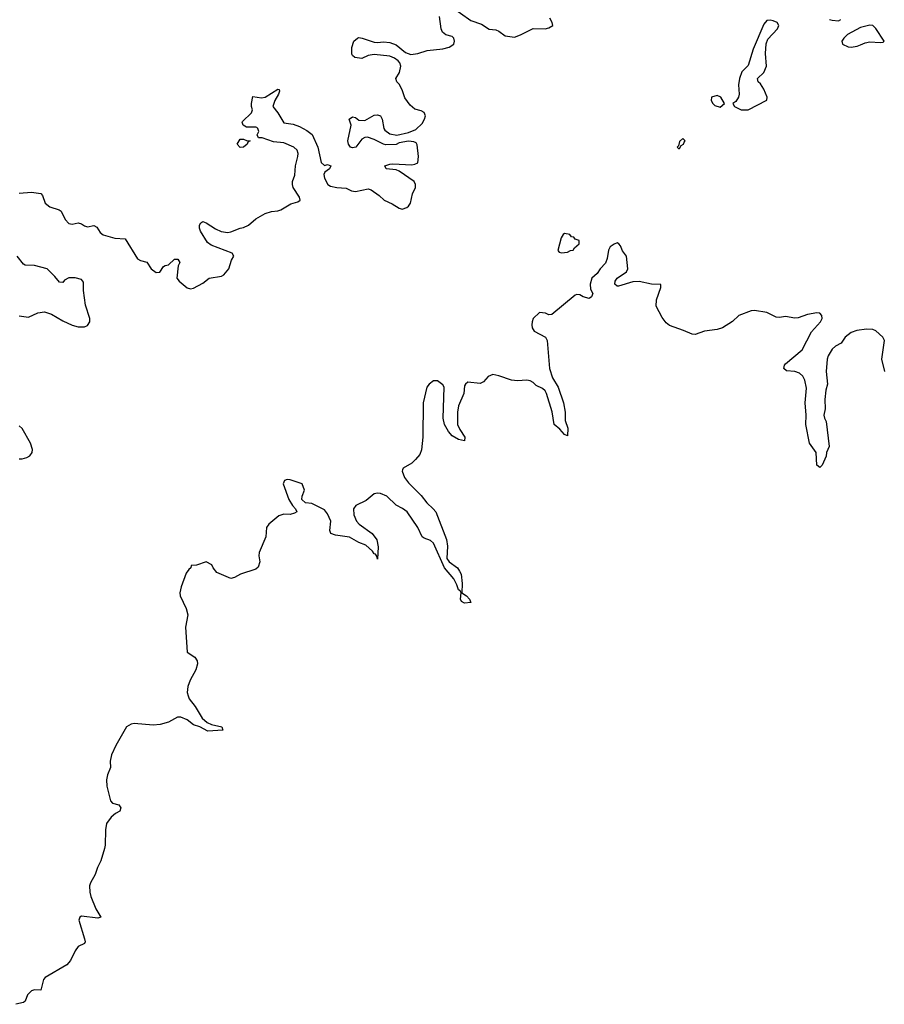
# Model space of a CAD drawing. Header units: inches. Extents: x 2535814 to 2694957, y 540737 to 728403.
# Tile 81 of 106: x 2561094 to 2566644, y 686570 to 692888. Entities that reach past the tile are written whole.
import ezdxf

# ---------------------------------------------------------------- set-up
doc = ezdxf.new("R2010")
doc.units = ezdxf.units.IN
doc.header["$MEASUREMENT"] = 0
doc.layers.add('C5668', color=7, linetype='Continuous')
doc.layers.add('C5669', color=7, linetype='Continuous')

msp = doc.modelspace()

# ---------------------------------------------------------------- linework, layer by layer
at = {"layer": 'C5668', "color": 5, "elevation": 20}
msp.add_lwpolyline([(2563551.9, 690000), (2563549.3, 689990), (2563564.7, 689950), (2563590, 689915.6), (2563670, 689834.9), (2563706.7, 689786.7), (2563749, 689750), (2563764.5, 689730), (2563832.9, 689552.9), (2563839.3, 689510), (2563834.9, 689430), (2563850.5, 689410), (2563904.4, 689370), (2563918, 689350), (2563926.7, 689330), (2563934.4, 689270), (2563932, 689210), (2563962, 689190), (2563982, 689170), (2563990, 689149), (2563950, 689144.5), (2563930, 689155.3), (2563923.7, 689170), (2563928.7, 689210), (2563922, 689222), (2563910, 689228.7), (2563900.8, 689260.8), (2563880, 689300), (2563819.7, 689370), (2563749.9, 689529.9), (2563730, 689545.8), (2563690, 689560.7), (2563678.2, 689570), (2563648.9, 689628.9), (2563580.2, 689730), (2563551.9, 689751.9), (2563510, 689773), (2563450, 689829.4), (2563410, 689847), (2563390, 689850.4), (2563370, 689845.9), (2563317.4, 689802.6), (2563252.2, 689770), (2563237.6, 689750), (2563239.5, 689710), (2563255.2, 689670), (2563273.1, 689650), (2563356.5, 689590), (2563385.7, 689550), (2563394.9, 689505.1), (2563390, 689426), (2563386, 689446), (2563378, 689458), (2563370, 689461.2), (2563358.5, 689478.5), (2563316.5, 689516.5), (2563270, 689533.5), (2563210, 689567.8), (2563120.4, 689580.4), (2563091.8, 689591.8), (2563084.5, 689610), (2563091.3, 689670), (2563070, 689718), (2563050, 689743.7), (2562970, 689784), (2562928.7, 689788.7), (2562906, 689810), (2562908, 689830), (2562922, 689870), (2562908, 689910), (2562830, 689935.3), (2562810, 689938), (2562794, 689930), (2562784.7, 689910), (2562821, 689810), (2562844.7, 689770), (2562864.7, 689750), (2562872, 689730), (2562858.8, 689721.2), (2562830, 689713.2), (2562790, 689715.1), (2562756.7, 689703.3), (2562694, 689650), (2562678.8, 689630), (2562674.8, 689570), (2562630.6, 689470), (2562628.1, 689448.1), (2562636.3, 689410), (2562625.5, 689374.5), (2562610, 689362.7), (2562511.3, 689330), (2562472.1, 689307.9), (2562450, 689302.7), (2562360.2, 689340.2), (2562335.3, 689370), (2562328, 689390), (2562290, 689408.7), (2562228.7, 689388.7), (2562194, 689386), (2562192, 689370), (2562179.6, 689360.4), (2562163.5, 689336.5), (2562130.7, 689249.3), (2562122.8, 689210), (2562124, 689190), (2562163, 689110), (2562173.4, 689070), (2562159.3, 688990), (2562168, 688830), (2562217.2, 688797.2), (2562233.4, 688773.4), (2562235.3, 688755.3), (2562224.8, 688715.2), (2562188.8, 688650), (2562174, 688610), (2562169, 688571), (2562174.7, 688550), (2562182.2, 688530), (2562219.8, 688479.8), (2562265.1, 688405.1), (2562298, 688378), (2562325.1, 688365.1), (2562390.6, 688350), (2562398, 688330), (2562302.7, 688322.7), (2562251.3, 688351.3), (2562210, 688364.2), (2562170, 688395.8), (2562127.7, 688412.3), (2562108, 688412), (2562050, 688380.7), (2561995.1, 688364.9), (2561950, 688361.3), (2561829, 688371), (2561810, 688368), (2561780.5, 688350), (2561710.6, 688230), (2561684, 688170), (2561674.8, 688130), (2561677.3, 688090), (2561656.7, 688043.3), (2561650.2, 688010), (2561652.4, 687970), (2561676.2, 687876.2), (2561690, 687860.5), (2561730.3, 687850.3), (2561744, 687830), (2561737.3, 687810), (2561710, 687794.5), (2561680.4, 687770), (2561650.4, 687730), (2561643.8, 687690), (2561642.4, 687590), (2561638.4, 687570), (2561615.2, 687490), (2561592.7, 687447.3), (2561578, 687402), (2561548.6, 687350), (2561543, 687330), (2561543.5, 687290), (2561550, 687261), (2561583.2, 687183.2), (2561614.8, 687130), (2561596.5, 687123.5), (2561490, 687136), (2561480.4, 687130), (2561473.1, 687110), (2561511, 686990), (2561513.6, 686970), (2561510, 686959.3), (2561470, 686940.8), (2561450, 686912.1), (2561419.5, 686850), (2561396, 686824), (2561257.7, 686742.3), (2561247.6, 686730), (2561230, 686661.6), (2561190, 686662.9), (2561170, 686655.9), (2561144.8, 686630), (2561129.4, 686590.6), (2561117.7, 686582.3), (2561070, 686569.9)], dxfattribs=at)
at = {"layer": 'C5669', "color": 5, "elevation": 20}
for points in [[(2563857.3, 692977.3), (2563990, 692882.8), (2564059.1, 692859.1), (2564107.5, 692827.5), (2564150, 692822.8), (2564170, 692814.8), (2564210, 692784.9), (2564270, 692776.4), (2564309.2, 692790), (2564390, 692830.8), (2564466, 692830), (2564490, 692834.8), (2564515.3, 692850), (2564512.7, 692870), (2564497.5, 692897.5)], [(2561090, 691774), (2561170, 691781.3), (2561230, 691772.4), (2561240.4, 691760.4), (2561258, 691710), (2561287.5, 691687.5), (2561348.2, 691668.2), (2561359.3, 691659.3), (2561386.7, 691606.7), (2561410, 691580.8), (2561430, 691575.8), (2561470, 691583.6), (2561490, 691578.7), (2561510, 691564.9), (2561530, 691559), (2561570, 691568.2), (2561590, 691555.5), (2561610, 691523), (2561630, 691507.2), (2561704.9, 691484.9), (2561770, 691480.7), (2561850, 691353.4), (2561870, 691342), (2561910.9, 691330.9), (2561938, 691290), (2561970, 691266), (2561992.7, 691267.3), (2562016.4, 691303.6), (2562028.4, 691311.6), (2562050, 691314), (2562088, 691352), (2562110, 691351.3), (2562122, 691330), (2562111.3, 691308.7), (2562102, 691230), (2562118, 691210), (2562168.3, 691168.3), (2562190, 691160.7), (2562210, 691164.9), (2562270, 691196.4), (2562310, 691228.7), (2562390, 691242), (2562405.1, 691250), (2562437.4, 691290), (2562454.5, 691345.5), (2562468, 691370), (2562458, 691390), (2562322, 691442), (2562298.6, 691458.6), (2562255.3, 691530), (2562248.7, 691550), (2562248.9, 691568.9), (2562256.4, 691583.6), (2562270, 691592), (2562290, 691584.7), (2562350, 691546), (2562387.9, 691527.9), (2562430, 691522.8), (2562450, 691526.8), (2562509.4, 691550.6), (2562530, 691554), (2562562, 691570), (2562609, 691610), (2562670, 691644), (2562710, 691658), (2562750, 691661), (2562770, 691667.3), (2562834.8, 691705.2), (2562880.2, 691719.8), (2562895.3, 691730), (2562889, 691750), (2562849, 691810), (2562845.2, 691830), (2562845.2, 691850), (2562859.3, 691890), (2562864.5, 691950), (2562878.4, 692010), (2562880.7, 692030), (2562874, 692050), (2562852.7, 692070), (2562790, 692098.7), (2562723.3, 692103.3), (2562650, 692129.2), (2562626, 692130), (2562618, 692150), (2562628.7, 692170), (2562622, 692190), (2562615.5, 692195.5), (2562610, 692199), (2562550, 692198), (2562528, 692210), (2562522, 692230), (2562524.7, 692235.3), (2562582, 692290), (2562588.7, 692310), (2562582, 692330), (2562582, 692350), (2562590, 692394), (2562646, 692386), (2562670, 692390.7), (2562750, 692442), (2562759.6, 692439.6), (2562762, 692430), (2562756, 692410), (2562730.8, 692370), (2562718.8, 692330), (2562750.4, 692290.4), (2562790, 692226.8), (2562850, 692217.3), (2562890, 692202), (2562936.7, 692176.7), (2562970.5, 692150.5), (2563008.2, 692070), (2563030, 691972), (2563050, 691952), (2563070, 691958), (2563091.3, 691950), (2563082, 691930), (2563052, 691910), (2563046, 691894), (2563050.8, 691870), (2563071.3, 691830), (2563090, 691818.8), (2563128.9, 691811.1), (2563190, 691807.3), (2563224.7, 691790), (2563250, 691784.4), (2563330, 691801.6), (2563350, 691796.3), (2563400.7, 691760.7), (2563433, 691730), (2563485.7, 691705.7), (2563530, 691678.4), (2563550, 691673), (2563578, 691682), (2563590, 691691), (2563602.7, 691710), (2563616, 691770), (2563635.1, 691810), (2563635.1, 691830), (2563626, 691850), (2563530, 691916), (2563510, 691923.7), (2563446, 691930), (2563438, 691950), (2563470, 691961), (2563490, 691962.8), (2563610, 691957), (2563630, 691960.4), (2563649.2, 691970), (2563654.2, 692010), (2563645.8, 692085.8), (2563638, 692098), (2563624.2, 692104.2), (2563590, 692107.6), (2563530, 692097), (2563510, 692088), (2563445.1, 692085.1), (2563428.1, 692088.1), (2563370, 692118.7), (2563326, 692134), (2563310, 692132.3), (2563290, 692121.2), (2563250.8, 692069.2), (2563230, 692065.2), (2563218, 692070), (2563204, 692090), (2563201.2, 692110), (2563221.2, 692210), (2563209.2, 692250), (2563230, 692264.7), (2563250, 692261), (2563270, 692244), (2563310, 692242), (2563370, 692275.5), (2563390, 692276.3), (2563410, 692270.8), (2563420.7, 692250), (2563430.6, 692190.6), (2563438.5, 692178.5), (2563470, 692156.3), (2563514, 692146), (2563590, 692164.4), (2563636.8, 692183.2), (2563678.2, 692221.8), (2563693.3, 692250), (2563698, 692270), (2563690, 692291.5), (2563670, 692302.4), (2563630, 692313.3), (2563599.8, 692339.8), (2563566.6, 692386.6), (2563550, 692437.2), (2563530, 692474), (2563514, 692490), (2563508.7, 692510), (2563532.3, 692550), (2563541.2, 692590), (2563534, 692610), (2563523.2, 692623.2), (2563500.2, 692640.2), (2563470, 692653.2), (2563370, 692665.2), (2563330, 692659), (2563290, 692638), (2563244.7, 692644.7), (2563230, 692658), (2563226.8, 692666.8), (2563226, 692710), (2563239, 692750), (2563262, 692770), (2563270, 692773), (2563292, 692770), (2563370, 692742.8), (2563390, 692740.7), (2563430, 692746.8), (2563470, 692740.7), (2563510, 692726.8), (2563570, 692677.3), (2563605.1, 692665.1), (2563650, 692670.4), (2563709.6, 692690.4), (2563810, 692701.3), (2563850, 692710.5), (2563880.9, 692730), (2563884.5, 692750), (2563880.9, 692770), (2563870, 692779.5), (2563829.7, 692789.7), (2563806.9, 692806.9), (2563798.4, 692830), (2563789.3, 692909.3)], [(2566292, 692890), (2566310, 692884), (2566350, 692880.7), (2566364, 692890)], [(2566647.3, 690630), (2566628.3, 690710), (2566643.9, 690830), (2566634.5, 690850), (2566590, 690892.4), (2566570, 690900.6), (2566530, 690901.4), (2566467.3, 690892.7), (2566430, 690880.4), (2566392, 690850), (2566367.4, 690812.6), (2566330, 690793), (2566310, 690773.6), (2566282.7, 690730), (2566276, 690710), (2566270.2, 690629.8), (2566278.3, 690550), (2566267.9, 690510), (2566262, 690450), (2566264.2, 690390), (2566256.5, 690350), (2566259.5, 690330), (2566271.3, 690310), (2566290.3, 690149.7), (2566273.4, 690110), (2566270, 690088), (2566244.7, 690030), (2566230, 690015.3), (2566209.6, 690029.6), (2566206, 690110), (2566163.7, 690170), (2566138.9, 690290), (2566142, 690350), (2566135.3, 690430), (2566143.9, 690523.9), (2566134, 690574), (2566120.8, 690600.8), (2566100.3, 690620.3), (2566070, 690629.8), (2566015.5, 690635.5), (2565999, 690650), (2566002.7, 690670), (2566010, 690678.8), (2566116.2, 690770), (2566175.5, 690884.5), (2566235.1, 690950), (2566244.5, 690970), (2566243.7, 690990), (2566230, 691003.7), (2566210, 691006.6), (2566150, 690997), (2566090, 690975.1), (2566070, 690972.3), (2566010, 690982.7), (2565970, 690977.2), (2565950, 690979), (2565889.3, 691009.3), (2565810, 691020.9), (2565790, 691019.7), (2565710, 690989.8), (2565669.1, 690950.9), (2565605.5, 690910), (2565570, 690900.3), (2565490.1, 690889.9), (2565430, 690867.6), (2565410, 690869.8), (2565354.2, 690894.2), (2565264.7, 690924.7), (2565243, 690943), (2565216.8, 690976.8), (2565179.3, 691050), (2565181.5, 691090), (2565209.3, 691169.3), (2565209, 691189), (2565150, 691191.2), (2565070, 691208.3), (2565030, 691205.1), (2564938, 691178), (2564930, 691177.2), (2564914, 691190), (2564916, 691210), (2564929.2, 691230), (2564989.3, 691270), (2564996.9, 691290), (2564989.7, 691370), (2564964.2, 691404.2), (2564950, 691437.6), (2564939.7, 691450), (2564930, 691456.4), (2564910, 691448.2), (2564884.9, 691430), (2564872.4, 691410), (2564865.5, 691354.5), (2564853.5, 691326.5), (2564819.1, 691290), (2564800.7, 691259.3), (2564766, 691230), (2564756, 691190), (2564758, 691158), (2564772, 691130), (2564764.7, 691110), (2564750, 691099), (2564710, 691109), (2564690, 691122), (2564670, 691124), (2564659.8, 691120.2), (2564510, 690995.3), (2564490, 690994), (2564470, 691005.2), (2564430, 691008.7), (2564390.5, 690969.5), (2564383, 690950), (2564380.4, 690930), (2564384.4, 690910), (2564396.3, 690890), (2564470, 690850.6), (2564480.4, 690830), (2564495.6, 690650), (2564514.7, 690590), (2564550.2, 690530), (2564584.9, 690430), (2564594.6, 690370), (2564595.3, 690315.3), (2564612.5, 690267.5), (2564610, 690218), (2564590, 690225.2), (2564560.1, 690260.1), (2564524.5, 690290), (2564511.1, 690371.1), (2564474.7, 690490), (2564466, 690506), (2564450, 690520.5), (2564410, 690540.5), (2564390, 690560.7), (2564371, 690571), (2564350, 690574.8), (2564290.1, 690569.9), (2564250, 690574.5), (2564170, 690602.9), (2564130, 690610.6), (2564100.8, 690599.2), (2564070, 690564), (2564050, 690553), (2563970, 690561.6), (2563955.5, 690550), (2563950, 690539), (2563943.9, 690490), (2563910.2, 690410), (2563903.2, 690370), (2563904.9, 690290), (2563918.6, 690258.6), (2563950.3, 690210), (2563950, 690186), (2563910, 690195.1), (2563870, 690218.4), (2563846.2, 690246.2), (2563821.4, 690290), (2563812.8, 690330), (2563818.4, 690530), (2563810, 690545.2), (2563775.1, 690570), (2563750, 690570.7), (2563721.5, 690550), (2563707.6, 690530), (2563683.8, 690430), (2563681.7, 690210), (2563673.2, 690126.8), (2563661.8, 690098.2), (2563635.2, 690064.8), (2563610, 690042.3), (2563554.6, 690010), (2563551.9, 690000)], [(2561090, 690987.9), (2561150, 690979.5), (2561210, 691006.2), (2561252.3, 691012.3), (2561297.7, 690997.7), (2561370, 690954.6), (2561430, 690927.8), (2561470, 690916.6), (2561510, 690917.1), (2561530, 690926.5), (2561543.2, 690950), (2561544.2, 690970), (2561516.2, 691056.2), (2561503.4, 691150), (2561503.8, 691203.8), (2561490, 691221.5), (2561450, 691230.6), (2561408.4, 691231.6), (2561382.6, 691217.4), (2561370, 691202), (2561350, 691204), (2561320.6, 691240.6), (2561270, 691289.5), (2561190, 691311.6), (2561130, 691312.7), (2561118.6, 691318.6), (2561078.4, 691370)], [(2561090, 690070.1), (2561110.5, 690069.5), (2561140.7, 690079.3), (2561159.7, 690090), (2561173.8, 690110), (2561176.5, 690130), (2561164.3, 690170), (2561110, 690264.3), (2561090, 690281.4)]]:
    msp.add_lwpolyline(points, dxfattribs=at)
for points in [[(2565910, 692884.7), (2565890, 692881.6), (2565870, 692859.3), (2565801.1, 692698.9), (2565770, 692594), (2565730, 692553.2), (2565714, 692510), (2565708.7, 692470), (2565712.4, 692410), (2565708.5, 692391.5), (2565690, 692362), (2565672, 692350), (2565682, 692330), (2565724.7, 692310), (2565770, 692308.5), (2565889.5, 692370.5), (2565891, 692390), (2565870, 692442.7), (2565850, 692476), (2565833.2, 692490), (2565829, 692510), (2565870, 692548.2), (2565887.7, 692590), (2565880.7, 692670), (2565886.3, 692733.7), (2565896.2, 692763.8), (2565957.4, 692830), (2565965.6, 692850), (2565957, 692870), (2565930, 692881.3)], [(2566550, 692853.6), (2566490, 692838.4), (2566406.7, 692793.3), (2566382.8, 692770), (2566371, 692750), (2566376, 692730), (2566412.7, 692712.7), (2566430.5, 692710.5), (2566470, 692717.6), (2566490, 692726.4), (2566520.1, 692739.9), (2566550, 692746.7), (2566618, 692742), (2566636.5, 692743.5), (2566642, 692750), (2566590, 692831.5), (2566570, 692849.6)], [(2565570, 692402), (2565534, 692390), (2565532, 692370), (2565542, 692350), (2565556.9, 692336.9), (2565590, 692326), (2565618, 692350), (2565595.3, 692390)], [(2562510, 692068.7), (2562489.2, 692089.2), (2562510, 692122), (2562530, 692122), (2562550, 692112), (2562574, 692110), (2562558, 692102), (2562554, 692090), (2562530, 692069)], [(2565350, 692126), (2565330, 692106), (2565322, 692078), (2565314, 692070), (2565322, 692062), (2565330, 692062), (2565340.2, 692079.8), (2565355.3, 692090), (2565358, 692102), (2565366, 692110)], [(2564590, 691515.3), (2564582, 691510), (2564570, 691488), (2564547.3, 691407.3), (2564556.9, 691396.9), (2564571.1, 691391.1), (2564610, 691396), (2564630, 691406), (2564646, 691410), (2564655.3, 691424.7), (2564686, 691450), (2564686, 691470), (2564660.2, 691480.2), (2564650, 691493.2), (2564635.3, 691495.3), (2564626, 691510)]]:
    msp.add_lwpolyline(points, close=True, dxfattribs=at)

doc.saveas('drawing.dxf')
